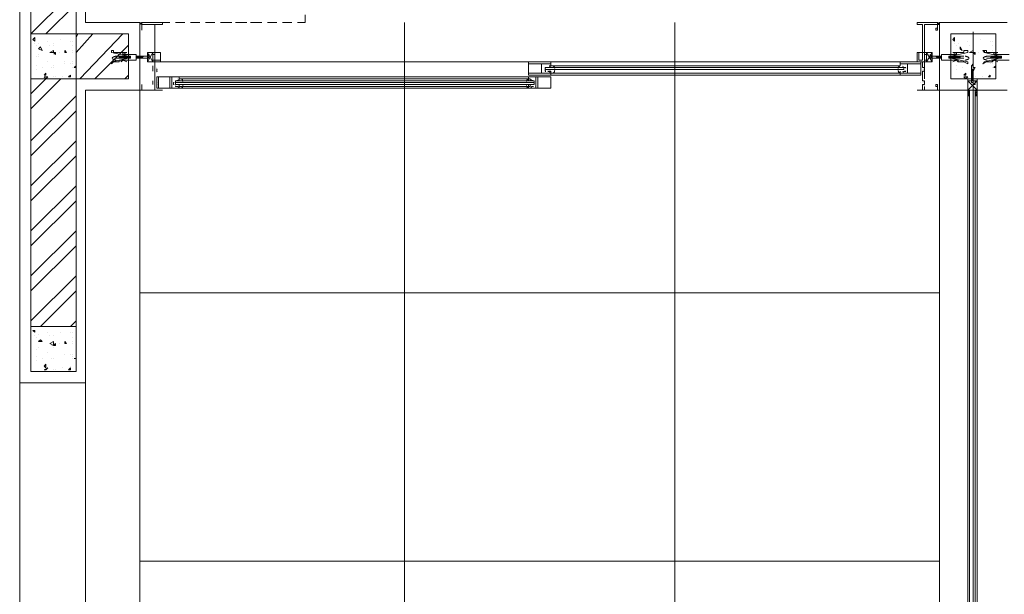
# Model space of a CAD drawing. Header units: millimetres. Extents: x 17 to 403, y 12 to 285.
# Tile 73 of 145: x 239 to 262, y 105 to 118. Entities that reach past the tile are written whole.
import ezdxf

# ---------------------------------------------------------------- set-up
doc = ezdxf.new("R2010")
doc.units = ezdxf.units.MM
doc.layers.add('LINE_000000', color=7, linetype='Continuous')

msp = doc.modelspace()

# ---------------------------------------------------------------- linework, layer by layer
at = {"layer": 'LINE_000000', "lineweight": 0}
for p, q in [((239.395, 78.317), (239.395, 203.285)), ((240.877, 117.814), (240.877, 152.908)), ((239.395, 122.64), (239.395, 105.156)), ((239.649, 117.56), (240.665, 118.576)), ((239.988, 117.56), (240.665, 118.237)), ((240.877, 117.814), (240.877, 117.983)), ((241.046, 117.814), (240.877, 117.814)), ((241.385, 117.814), (241.173, 117.814)), ((241.766, 117.814), (241.512, 117.814)), ((242.104, 117.814), (241.85, 117.814)), ((242.104, 117.771), (242.104, 117.771)), ((242.104, 117.771), (242.104, 117.771)), ((242.104, 117.771), (242.104, 117.771)), ((242.147, 117.771), (242.147, 117.771)), ((242.443, 117.814), (242.189, 117.814)), ((242.782, 117.814), (242.57, 117.814)), ((243.12, 117.814), (242.909, 117.814)), ((243.459, 117.814), (243.247, 117.814)), ((243.798, 117.814), (243.586, 117.814)), ((244.179, 117.814), (243.925, 117.814)), ((244.517, 117.814), (244.263, 117.814)), ((244.856, 117.814), (244.602, 117.814)), ((245.195, 117.814), (244.983, 117.814)), ((245.533, 117.814), (245.322, 117.814)), ((248.073, 97.028), (248.073, 117.814)), ((254.169, 97.028), (254.169, 117.814)), ((260.096, 117.771), (260.096, 117.771)), ((260.096, 117.771), (260.096, 117.771)), ((260.096, 117.771), (260.138, 117.771)), ((260.096, 117.771), (260.096, 117.771)), ((260.138, 117.814), (261.662, 117.814)), ((260.138, 117.814), (260.138, 116.29)), ((239.691, 117.433), (239.734, 117.475)), ((239.734, 117.39), (239.734, 117.475)), ((240.665, 117.475), (240.707, 117.56)), ((240.665, 117.136), (241.046, 117.56)), ((240.75, 116.544), (241.723, 117.56)), ((260.435, 117.433), (260.477, 117.475)), ((260.477, 117.39), (260.477, 117.475)), ((260.9, 117.602), (260.9, 100.076)), ((239.691, 117.433), (239.734, 117.39)), ((239.734, 117.348), (239.734, 117.348)), ((239.776, 117.306), (239.776, 117.306)), ((239.818, 117.348), (239.818, 117.348)), ((239.818, 117.221), (239.861, 117.263)), ((239.903, 117.179), (239.861, 117.263)), ((240.03, 117.39), (240.03, 117.39)), ((240.072, 117.306), (240.072, 117.306)), ((240.157, 117.348), (240.157, 117.348)), ((240.157, 117.306), (240.157, 117.306)), ((240.326, 117.433), (240.326, 117.433)), ((240.538, 117.39), (240.538, 117.39)), ((240.58, 117.39), (240.58, 117.39)), ((240.58, 117.306), (240.58, 117.306)), ((241.088, 116.544), (241.85, 117.306)), ((260.435, 117.433), (260.477, 117.39)), ((260.477, 117.348), (260.477, 117.348)), ((260.519, 117.306), (260.519, 117.306)), ((260.562, 117.348), (260.562, 117.348)), ((260.604, 117.221), (260.604, 117.263)), ((260.646, 117.179), (260.604, 117.263)), ((260.773, 117.39), (260.773, 117.39)), ((260.816, 117.306), (260.816, 117.306)), ((260.9, 117.348), (260.9, 117.348)), ((260.9, 117.306), (260.9, 117.306)), ((261.07, 117.433), (261.07, 117.433)), ((261.281, 117.39), (261.281, 117.39)), ((261.324, 117.39), (261.324, 117.39)), ((261.324, 117.306), (261.324, 117.306)), ((239.776, 117.052), (239.776, 117.052)), ((239.818, 117.221), (239.903, 117.179)), ((239.818, 117.094), (239.818, 117.094)), ((239.818, 117.052), (239.818, 117.052)), ((240.115, 117.136), (240.115, 117.136)), ((240.157, 117.136), (240.199, 117.136)), ((240.157, 117.136), (240.199, 117.094)), ((240.157, 117.094), (240.157, 117.094)), ((240.199, 117.094), (240.199, 117.136)), ((240.284, 117.136), (240.284, 117.136)), ((240.411, 117.136), (240.411, 117.179)), ((240.453, 117.136), (240.411, 117.179)), ((240.411, 117.136), (240.453, 117.136)), ((240.58, 117.179), (240.58, 117.179)), ((240.58, 117.136), (240.58, 117.136)), ((241.639, 117.052), (241.554, 117.052)), ((241.639, 117.009), (241.681, 117.052)), ((241.639, 117.009), (241.681, 117.052)), ((241.639, 117.009), (241.639, 117.052)), ((241.681, 117.052), (241.639, 117.052)), ((241.639, 117.052), (241.639, 117.052)), ((241.681, 117.052), (241.681, 117.052)), ((241.681, 117.052), (241.681, 117.052)), ((241.681, 117.009), (241.723, 117.052)), ((241.681, 117.009), (241.681, 117.052)), ((241.681, 117.052), (241.681, 117.052)), ((241.681, 117.052), (241.681, 117.052)), ((241.723, 117.052), (241.681, 117.052)), ((241.723, 117.009), (241.766, 117.052)), ((241.723, 117.009), (241.723, 117.052)), ((241.723, 117.052), (241.723, 117.052)), ((241.723, 117.052), (241.723, 117.052)), ((241.723, 117.052), (241.723, 117.052)), ((241.723, 117.052), (241.723, 117.052)), ((241.766, 117.052), (241.723, 117.052)), ((241.723, 117.009), (241.766, 117.052)), ((241.766, 117.009), (241.808, 117.052)), ((241.766, 117.052), (241.766, 117.052)), ((241.766, 117.052), (241.766, 117.052)), ((241.766, 117.052), (241.766, 117.052)), ((241.808, 117.052), (241.766, 117.052)), ((241.766, 117.052), (241.766, 117.052)), ((241.766, 117.009), (241.766, 117.052)), ((241.766, 117.052), (241.766, 117.052)), ((241.808, 117.009), (241.808, 117.052)), ((241.808, 117.009), (241.808, 117.052)), ((241.808, 117.052), (241.808, 117.052)), ((241.808, 117.052), (241.808, 117.052)), ((241.808, 117.009), (241.85, 117.052)), ((241.808, 117.052), (241.808, 117.052)), ((241.808, 117.052), (241.808, 117.052)), ((241.85, 117.052), (241.808, 117.052)), ((241.85, 117.009), (241.893, 117.052)), ((241.85, 117.009), (241.85, 117.052)), ((241.85, 117.052), (241.85, 117.052)), ((241.85, 117.052), (241.85, 117.052)), ((241.85, 117.052), (241.85, 117.052)), ((241.893, 117.052), (241.85, 117.052)), ((241.85, 117.052), (241.85, 117.052)), ((241.893, 117.052), (241.893, 117.052)), ((242.02, 117.009), (242.062, 117.052)), ((242.02, 117.052), (242.02, 117.052)), ((242.02, 117.052), (242.02, 117.052)), ((242.062, 117.052), (242.02, 117.052)), ((242.062, 117.009), (242.104, 117.052)), ((242.062, 117.009), (242.062, 117.052)), ((242.062, 117.052), (242.062, 117.052)), ((242.062, 117.052), (242.062, 117.052)), ((242.062, 117.052), (242.062, 117.052)), ((242.062, 117.009), (242.104, 117.052)), ((242.062, 117.052), (242.062, 117.052)), ((242.104, 117.052), (242.062, 117.052)), ((242.104, 117.009), (242.147, 117.052)), ((242.104, 117.009), (242.104, 117.052)), ((242.104, 117.052), (242.104, 117.052)), ((242.104, 117.052), (242.104, 117.052)), ((242.104, 117.052), (242.104, 117.052)), ((242.104, 117.052), (242.104, 117.052)), ((242.147, 117.052), (242.104, 117.052)), ((242.147, 117.009), (242.147, 117.052)), ((242.147, 117.052), (242.147, 117.052)), ((242.147, 117.052), (242.147, 117.052)), ((242.147, 117.052), (242.147, 117.052)), ((242.147, 117.052), (242.147, 117.052)), ((242.147, 117.009), (242.189, 117.052)), ((242.189, 117.052), (242.147, 117.052)), ((242.401, 116.925), (242.274, 117.136)), ((242.274, 116.925), (242.401, 117.136)), ((259.842, 116.925), (259.969, 117.136)), ((259.969, 116.925), (259.842, 117.136)), ((260.096, 117.009), (260.054, 117.052)), ((260.054, 117.052), (260.096, 117.052)), ((260.096, 117.009), (260.096, 117.052)), ((260.138, 117.009), (260.096, 117.052)), ((260.138, 117.009), (260.096, 117.052)), ((260.096, 117.052), (260.138, 117.052)), ((260.096, 117.052), (260.096, 117.052)), ((260.096, 117.052), (260.096, 117.052)), ((260.096, 117.052), (260.096, 117.052)), ((260.096, 117.052), (260.096, 117.052)), ((260.096, 117.052), (260.096, 117.052)), ((260.181, 117.009), (260.138, 117.052)), ((260.138, 117.009), (260.138, 117.052)), ((260.138, 117.052), (260.181, 117.052)), ((260.138, 117.052), (260.138, 117.052)), ((260.138, 117.052), (260.138, 117.052)), ((260.138, 117.052), (260.138, 117.052)), ((260.138, 117.052), (260.138, 117.052)), ((260.181, 117.009), (260.181, 117.052)), ((260.181, 117.052), (260.181, 117.052)), ((260.181, 117.009), (260.181, 117.052)), ((260.181, 117.052), (260.181, 117.052)), ((260.181, 117.052), (260.181, 117.052)), ((260.181, 117.052), (260.181, 117.052)), ((260.181, 117.052), (260.181, 117.052)), ((260.181, 117.052), (260.181, 117.052)), ((260.392, 117.009), (260.35, 117.052)), ((260.35, 117.052), (260.35, 117.052)), ((260.35, 117.052), (260.392, 117.052)), ((260.35, 117.052), (260.35, 117.052)), ((260.435, 117.009), (260.392, 117.052)), ((260.392, 117.009), (260.392, 117.052)), ((260.392, 117.009), (260.392, 117.052)), ((260.392, 117.052), (260.435, 117.052)), ((260.392, 117.052), (260.392, 117.052)), ((260.392, 117.052), (260.392, 117.052)), ((260.392, 117.052), (260.392, 117.052)), ((260.392, 117.052), (260.392, 117.052)), ((260.435, 117.009), (260.435, 117.052)), ((260.435, 117.052), (260.435, 117.052)), ((260.477, 117.009), (260.435, 117.052)), ((260.435, 117.052), (260.477, 117.052)), ((260.435, 117.052), (260.435, 117.052)), ((260.435, 117.052), (260.435, 117.052)), ((260.435, 117.052), (260.435, 117.052)), ((260.435, 117.052), (260.435, 117.052)), ((260.477, 117.009), (260.435, 117.052)), ((260.477, 117.052), (260.477, 117.052)), ((260.519, 117.009), (260.477, 117.052)), ((260.477, 117.052), (260.519, 117.052)), ((260.477, 117.052), (260.477, 117.052)), ((260.477, 117.052), (260.477, 117.052)), ((260.477, 117.009), (260.477, 117.052)), ((260.477, 117.052), (260.477, 117.052)), ((260.519, 117.009), (260.519, 117.052)), ((260.562, 117.009), (260.519, 117.052)), ((260.562, 117.009), (260.519, 117.052)), ((260.519, 117.052), (260.562, 117.052)), ((260.519, 117.052), (260.519, 117.052)), ((260.519, 117.052), (260.519, 117.052)), ((260.519, 117.052), (260.519, 117.052)), ((260.519, 117.052), (260.519, 117.052)), ((260.562, 117.094), (260.562, 117.094)), ((260.562, 117.052), (260.562, 117.052)), ((260.562, 117.009), (260.562, 117.052)), ((260.562, 117.052), (260.562, 117.052)), ((260.604, 117.009), (260.562, 117.052)), ((260.562, 117.052), (260.562, 117.052)), ((260.562, 117.052), (260.604, 117.052)), ((260.562, 117.052), (260.562, 117.052)), ((260.562, 117.052), (260.562, 117.052)), ((260.604, 117.221), (260.646, 117.179)), ((260.604, 117.009), (260.604, 117.052)), ((260.604, 117.052), (260.689, 117.052)), ((260.858, 117.136), (260.858, 117.136)), ((260.9, 117.136), (260.943, 117.136)), ((260.9, 117.136), (260.943, 117.094)), ((260.9, 117.094), (260.9, 117.094)), ((260.943, 117.094), (260.943, 117.136)), ((261.027, 117.136), (261.027, 117.136)), ((261.154, 117.136), (261.154, 117.179)), ((261.154, 117.136), (261.197, 117.136)), ((261.197, 117.136), (261.197, 117.179)), ((261.324, 117.052), (261.197, 117.052)), ((261.281, 117.009), (261.324, 117.052)), ((261.281, 117.009), (261.324, 117.052)), ((261.324, 117.179), (261.324, 117.179)), ((261.324, 117.136), (261.324, 117.136)), ((261.324, 117.009), (261.324, 117.052)), ((261.324, 117.052), (261.324, 117.052)), ((261.324, 117.052), (261.324, 117.052)), ((261.324, 117.052), (261.324, 117.052)), ((261.324, 117.052), (261.324, 117.052)), ((261.324, 117.009), (261.366, 117.052)), ((261.366, 117.052), (261.324, 117.052)), ((261.366, 117.009), (261.408, 117.052)), ((261.366, 117.009), (261.408, 117.052)), ((261.366, 117.009), (261.366, 117.052)), ((261.366, 117.052), (261.366, 117.052)), ((261.366, 117.052), (261.366, 117.052)), ((261.366, 117.052), (261.366, 117.052)), ((261.366, 117.052), (261.366, 117.052)), ((261.408, 117.052), (261.366, 117.052)), ((261.408, 117.052), (261.408, 117.052)), ((261.451, 117.052), (261.408, 117.052)), ((261.408, 117.052), (261.408, 117.052)), ((261.408, 117.052), (261.408, 117.052)), ((261.408, 117.052), (261.408, 117.052)), ((261.408, 117.009), (261.451, 117.052)), ((261.408, 117.009), (261.408, 117.052)), ((261.408, 117.052), (261.408, 117.052)), ((261.451, 117.009), (261.493, 117.052)), ((261.451, 117.009), (261.451, 117.052)), ((261.451, 117.052), (261.451, 117.052)), ((261.451, 117.009), (261.451, 117.052)), ((261.451, 117.052), (261.451, 117.052)), ((261.451, 117.052), (261.451, 117.052)), ((261.451, 117.052), (261.451, 117.052)), ((261.493, 117.052), (261.451, 117.052)), ((261.493, 117.009), (261.535, 117.052)), ((261.493, 117.009), (261.535, 117.052)), ((261.493, 117.009), (261.493, 117.052)), ((261.493, 117.052), (261.493, 117.052)), ((261.493, 117.052), (261.493, 117.052)), ((261.493, 117.052), (261.493, 117.052)), ((261.493, 117.052), (261.493, 117.052)), ((261.535, 117.052), (261.493, 117.052)), ((261.535, 117.052), (261.535, 117.052)), ((261.535, 117.052), (261.535, 117.052)), ((261.535, 117.052), (261.535, 117.052)), ((239.776, 116.84), (239.776, 116.84)), ((239.903, 116.798), (239.903, 116.798)), ((240.03, 116.925), (240.03, 116.925)), ((240.115, 116.798), (240.115, 116.798)), ((240.157, 116.84), (240.157, 116.84)), ((240.157, 116.798), (240.157, 116.798)), ((240.411, 116.925), (240.411, 116.925)), ((240.411, 116.882), (240.411, 116.882)), ((240.538, 116.882), (240.538, 116.882)), ((240.58, 116.925), (240.58, 116.925)), ((240.58, 116.882), (240.58, 116.882)), ((240.58, 116.798), (240.58, 116.798)), ((240.623, 116.798), (240.665, 116.84)), ((240.623, 116.798), (240.665, 116.798)), ((241.639, 117.009), (241.554, 117.009)), ((241.639, 117.009), (241.639, 117.009)), ((241.639, 117.009), (241.639, 117.009)), ((241.639, 117.009), (241.639, 117.009)), ((241.639, 117.009), (241.639, 117.009)), ((241.639, 117.009), (241.681, 117.009)), ((241.681, 117.009), (241.681, 117.009)), ((241.681, 117.009), (241.681, 117.009)), ((241.681, 117.009), (241.681, 117.009)), ((241.681, 117.009), (241.723, 117.009)), ((241.723, 117.009), (241.723, 117.009)), ((241.723, 117.009), (241.723, 117.009)), ((241.723, 117.009), (241.723, 117.009)), ((241.723, 117.009), (241.723, 117.009)), ((241.723, 117.009), (241.723, 117.009)), ((241.723, 117.009), (241.766, 117.009)), ((241.766, 117.009), (241.766, 117.009)), ((241.766, 117.009), (241.808, 117.009)), ((241.766, 117.009), (241.766, 117.009)), ((241.766, 117.009), (241.766, 117.009)), ((241.766, 117.009), (241.766, 117.009)), ((241.808, 117.009), (241.808, 117.009)), ((241.808, 117.009), (241.808, 117.009)), ((241.808, 117.009), (241.808, 117.009)), ((241.808, 117.009), (241.808, 117.009)), ((241.808, 117.009), (241.85, 117.009)), ((241.85, 117.009), (241.893, 117.009)), ((241.85, 117.009), (241.85, 117.009)), ((241.85, 117.009), (241.85, 117.009)), ((241.85, 117.009), (241.85, 117.009)), ((241.85, 117.009), (241.85, 117.009)), ((241.85, 117.009), (241.85, 117.009)), ((241.85, 117.009), (241.893, 117.009)), ((242.02, 117.009), (242.062, 117.009)), ((242.062, 117.009), (242.062, 117.009)), ((242.062, 117.009), (242.062, 117.009)), ((242.062, 117.009), (242.062, 117.009)), ((242.062, 117.009), (242.062, 117.009)), ((242.062, 117.009), (242.062, 117.009)), ((242.062, 117.009), (242.104, 117.009)), ((242.104, 117.009), (242.104, 117.009)), ((242.104, 117.009), (242.104, 117.009)), ((242.104, 117.009), (242.104, 117.009)), ((242.104, 117.009), (242.147, 117.009)), ((242.104, 117.009), (242.104, 117.009)), ((242.147, 117.009), (242.147, 117.009)), ((242.147, 117.009), (242.147, 117.009)), ((242.401, 116.713), (242.401, 116.84)), ((242.443, 116.967), (242.443, 116.967)), ((242.443, 116.84), (242.443, 116.925)), ((242.485, 116.798), (242.485, 116.798)), ((242.485, 116.798), (242.485, 116.798)), ((242.57, 116.925), (259.63, 116.925)), ((259.334, 116.798), (251.248, 116.798)), ((259.334, 116.798), (251.248, 116.798)), ((251.291, 116.798), (251.291, 116.798)), ((251.291, 116.798), (251.291, 116.798)), ((251.291, 116.798), (251.291, 116.798)), ((251.333, 116.84), (251.333, 116.84)), ((251.333, 116.84), (251.333, 116.84)), ((251.375, 116.925), (259.249, 116.925)), ((251.375, 116.84), (259.249, 116.84)), ((251.375, 116.84), (251.375, 116.84)), ((251.375, 116.798), (251.375, 116.798)), ((251.375, 116.798), (251.375, 116.798)), ((259.207, 116.84), (259.207, 116.84)), ((259.207, 116.798), (259.207, 116.798)), ((259.207, 116.798), (259.207, 116.798)), ((259.249, 116.84), (259.249, 116.84)), ((259.292, 116.84), (259.292, 116.84)), ((259.292, 116.798), (259.292, 116.798)), ((259.292, 116.798), (259.292, 116.798)), ((259.334, 116.798), (259.334, 116.798)), ((259.757, 116.798), (259.757, 116.798)), ((259.757, 116.798), (259.757, 116.798)), ((259.8, 116.967), (259.8, 116.967)), ((260.096, 117.009), (260.096, 117.009)), ((260.138, 117.009), (260.096, 117.009)), ((260.096, 117.009), (260.096, 117.009)), ((260.096, 117.009), (260.096, 117.009)), ((260.181, 117.009), (260.138, 117.009)), ((260.138, 117.009), (260.138, 117.009)), ((260.138, 117.009), (260.138, 117.009)), ((260.138, 117.009), (260.138, 117.009)), ((260.138, 117.009), (260.138, 117.009)), ((260.138, 117.009), (260.138, 117.009)), ((260.181, 117.009), (260.181, 117.009)), ((260.181, 117.009), (260.181, 117.009)), ((260.181, 117.009), (260.181, 117.009)), ((260.181, 117.009), (260.181, 117.009)), ((260.35, 117.009), (260.35, 117.009)), ((260.392, 117.009), (260.35, 117.009)), ((260.35, 117.009), (260.35, 117.009)), ((260.35, 117.009), (260.35, 117.009)), ((260.435, 117.009), (260.392, 117.009)), ((260.392, 117.009), (260.392, 117.009)), ((260.392, 117.009), (260.392, 117.009)), ((260.392, 117.009), (260.392, 117.009)), ((260.392, 117.009), (260.392, 117.009)), ((260.435, 117.009), (260.435, 117.009)), ((260.435, 117.009), (260.435, 117.009)), ((260.477, 117.009), (260.435, 117.009)), ((260.435, 117.009), (260.435, 117.009)), ((260.435, 117.009), (260.435, 117.009)), ((260.477, 117.009), (260.477, 117.009)), ((260.519, 117.009), (260.477, 117.009)), ((260.477, 117.009), (260.477, 117.009)), ((260.477, 117.009), (260.477, 117.009)), ((260.477, 117.009), (260.477, 117.009)), ((260.519, 117.009), (260.519, 117.009)), ((260.562, 117.009), (260.519, 117.009)), ((260.519, 117.009), (260.519, 117.009)), ((260.519, 117.009), (260.519, 117.009)), ((260.519, 117.009), (260.519, 117.009)), ((260.519, 117.009), (260.519, 117.009)), ((260.519, 116.84), (260.519, 116.84)), ((260.562, 117.009), (260.562, 117.009)), ((260.604, 117.009), (260.562, 117.009)), ((260.562, 117.009), (260.562, 117.009)), ((260.562, 117.009), (260.562, 117.009)), ((260.562, 117.009), (260.562, 117.009)), ((260.562, 117.009), (260.562, 117.009)), ((260.604, 117.009), (260.604, 117.009)), ((260.604, 117.009), (260.604, 117.009)), ((260.604, 117.009), (260.689, 117.009)), ((260.646, 116.798), (260.646, 116.798)), ((260.773, 116.925), (260.773, 116.925)), ((260.858, 116.84), (260.9, 116.882)), ((260.858, 116.84), (260.9, 116.84)), ((260.858, 116.84), (260.858, 116.798)), ((260.858, 116.798), (260.858, 116.798)), ((260.9, 116.84), (260.9, 116.882)), ((260.9, 116.84), (260.9, 116.798)), ((260.9, 116.84), (260.9, 116.84)), ((260.9, 116.798), (260.9, 116.798)), ((261.154, 116.882), (261.154, 116.882)), ((261.154, 116.882), (261.154, 116.882)), ((261.281, 117.009), (261.197, 117.009)), ((261.281, 117.009), (261.281, 117.009)), ((261.281, 117.009), (261.281, 117.009)), ((261.281, 117.009), (261.324, 117.009)), ((261.281, 116.882), (261.281, 116.882)), ((261.324, 117.009), (261.324, 117.009)), ((261.324, 117.009), (261.324, 117.009)), ((261.324, 117.009), (261.324, 117.009)), ((261.324, 117.009), (261.366, 117.009)), ((261.324, 116.925), (261.324, 116.925)), ((261.324, 116.882), (261.324, 116.882)), ((261.324, 116.798), (261.324, 116.798)), ((261.366, 117.009), (261.366, 117.009)), ((261.366, 117.009), (261.366, 117.009)), ((261.366, 117.009), (261.366, 117.009)), ((261.366, 117.009), (261.366, 117.009)), ((261.366, 117.009), (261.366, 117.009)), ((261.366, 117.009), (261.408, 117.009)), ((261.366, 116.798), (261.408, 116.84)), ((261.366, 116.798), (261.408, 116.798)), ((261.408, 117.009), (261.451, 117.009)), ((261.408, 117.009), (261.408, 117.009)), ((261.408, 117.009), (261.408, 117.009)), ((261.408, 117.009), (261.408, 117.009)), ((261.408, 117.009), (261.408, 117.009)), ((261.451, 117.009), (261.493, 117.009)), ((261.451, 117.009), (261.451, 117.009)), ((261.451, 117.009), (261.451, 117.009)), ((261.451, 117.009), (261.451, 117.009)), ((261.451, 117.009), (261.451, 117.009)), ((261.493, 117.009), (261.493, 117.009)), ((261.493, 117.009), (261.493, 117.009)), ((261.493, 117.009), (261.493, 117.009)), ((261.493, 117.009), (261.493, 117.009)), ((261.493, 117.009), (261.493, 117.009)), ((261.493, 117.009), (261.535, 117.009)), ((261.535, 117.009), (261.535, 117.009)), ((261.535, 117.009), (261.535, 117.009)), ((261.535, 117.009), (261.535, 117.009)), ((239.649, 116.713), (239.649, 116.713)), ((239.776, 116.755), (239.776, 116.755)), ((239.945, 116.628), (239.988, 116.671)), ((239.945, 116.628), (239.988, 116.628)), ((239.945, 116.586), (240.03, 116.586)), ((239.945, 116.586), (239.988, 116.544)), ((239.988, 116.628), (239.988, 116.671)), ((239.988, 116.544), (240.03, 116.586)), ((240.157, 116.586), (240.157, 116.586)), ((240.199, 116.586), (240.199, 116.586)), ((240.369, 116.586), (240.369, 116.586)), ((240.496, 116.586), (240.538, 116.628)), ((240.496, 116.586), (240.538, 116.586)), ((240.538, 116.586), (240.538, 116.628)), ((240.538, 116.628), (240.538, 116.628)), ((241.766, 116.544), (241.85, 116.628)), ((242.443, 116.544), (242.443, 116.713)), ((242.485, 116.755), (242.485, 116.755)), ((242.485, 116.755), (242.485, 116.755)), ((242.485, 116.713), (242.485, 116.713)), ((250.867, 116.586), (242.993, 116.586)), ((259.334, 116.755), (251.248, 116.755)), ((259.334, 116.755), (251.248, 116.755)), ((259.334, 116.755), (251.248, 116.755)), ((251.291, 116.755), (251.291, 116.755)), ((251.291, 116.755), (251.291, 116.755)), ((251.291, 116.713), (251.291, 116.713)), ((251.333, 116.713), (251.333, 116.713)), ((251.333, 116.713), (251.333, 116.713)), ((251.375, 116.755), (251.375, 116.755)), ((251.375, 116.713), (251.375, 116.713)), ((251.375, 116.713), (251.375, 116.713)), ((251.375, 116.671), (259.249, 116.671)), ((251.375, 116.628), (259.249, 116.628)), ((259.207, 116.755), (259.207, 116.755)), ((259.207, 116.713), (259.207, 116.713)), ((259.207, 116.713), (259.207, 116.713)), ((259.249, 116.713), (259.249, 116.713)), ((259.292, 116.755), (259.292, 116.755)), ((259.292, 116.713), (259.292, 116.713)), ((259.292, 116.713), (259.292, 116.713)), ((259.334, 116.755), (259.334, 116.755)), ((259.715, 116.755), (259.715, 116.755)), ((259.757, 116.755), (259.757, 116.755)), ((259.757, 116.713), (259.757, 116.713)), ((260.392, 116.713), (260.392, 116.713)), ((260.519, 116.755), (260.519, 116.755)), ((260.689, 116.628), (260.731, 116.671)), ((260.689, 116.628), (260.731, 116.628)), ((260.689, 116.586), (260.773, 116.586)), ((260.689, 116.586), (260.731, 116.544)), ((260.731, 116.628), (260.731, 116.671)), ((260.731, 116.544), (260.773, 116.586)), ((260.858, 116.713), (260.858, 116.713)), ((260.858, 116.713), (260.858, 116.501)), ((260.858, 116.713), (260.858, 116.501)), ((260.858, 116.713), (260.858, 116.713)), ((260.9, 116.713), (260.9, 116.501)), ((260.9, 116.713), (260.9, 116.501)), ((260.9, 116.586), (260.9, 116.586)), ((260.943, 116.586), (260.943, 116.586)), ((261.112, 116.586), (261.112, 116.586)), ((261.239, 116.586), (261.281, 116.628)), ((261.239, 116.586), (261.281, 116.586)), ((261.281, 116.586), (261.281, 116.628)), ((261.281, 116.628), (261.281, 116.628)), ((239.649, 116.205), (239.988, 116.544)), ((239.649, 115.866), (240.326, 116.544)), ((242.401, 116.417), (242.401, 116.501)), ((242.443, 116.501), (242.443, 116.501)), ((242.443, 116.417), (242.443, 116.417)), ((242.485, 116.501), (242.485, 116.501)), ((242.485, 116.459), (242.485, 116.459)), ((242.485, 116.459), (242.485, 116.459)), ((242.485, 116.417), (242.485, 116.417)), ((242.485, 116.417), (242.485, 116.417)), ((242.909, 116.501), (242.909, 116.501)), ((242.909, 116.459), (250.994, 116.459)), ((242.909, 116.459), (250.994, 116.459)), ((242.909, 116.459), (250.994, 116.459)), ((242.909, 116.459), (250.994, 116.459)), ((242.909, 116.417), (242.909, 116.417)), ((242.909, 116.417), (250.994, 116.417)), ((242.951, 116.544), (242.951, 116.544)), ((242.951, 116.501), (242.951, 116.501)), ((242.951, 116.501), (242.951, 116.501)), ((242.951, 116.459), (242.951, 116.459)), ((242.951, 116.459), (242.951, 116.459)), ((242.951, 116.417), (242.951, 116.417)), ((242.951, 116.417), (242.951, 116.417)), ((242.951, 116.374), (242.951, 116.374)), ((242.993, 116.544), (242.993, 116.544)), ((250.867, 116.544), (242.993, 116.544)), ((242.993, 116.501), (242.993, 116.501)), ((242.993, 116.459), (242.993, 116.459)), ((242.993, 116.459), (242.993, 116.459)), ((242.993, 116.417), (242.993, 116.417)), ((242.993, 116.374), (242.993, 116.374)), ((250.867, 116.374), (242.993, 116.374)), ((243.036, 116.501), (243.036, 116.501)), ((243.036, 116.417), (243.036, 116.417)), ((250.825, 116.501), (250.825, 116.501)), ((250.825, 116.417), (250.825, 116.417)), ((250.867, 116.501), (250.867, 116.501)), ((250.867, 116.459), (250.867, 116.459)), ((250.867, 116.459), (250.867, 116.459)), ((250.867, 116.417), (250.867, 116.417)), ((250.91, 116.544), (250.91, 116.544)), ((250.91, 116.501), (250.91, 116.501)), ((250.91, 116.501), (250.91, 116.501)), ((250.91, 116.459), (250.91, 116.459)), ((250.91, 116.459), (250.91, 116.459)), ((250.91, 116.417), (250.91, 116.417)), ((250.91, 116.417), (250.91, 116.417)), ((250.91, 116.374), (250.91, 116.374)), ((250.952, 116.501), (250.952, 116.501)), ((250.952, 116.417), (250.952, 116.417)), ((259.715, 116.459), (259.715, 116.459)), ((259.757, 116.501), (259.757, 116.501)), ((259.757, 116.459), (259.757, 116.459)), ((259.757, 116.417), (259.757, 116.417)), ((259.757, 116.417), (259.757, 116.417)), ((259.8, 116.417), (259.8, 116.501)), ((260.773, 116.29), (260.985, 116.501)), ((260.773, 116.501), (260.985, 116.29)), ((260.816, 116.501), (260.943, 116.501)), ((260.816, 116.501), (260.816, 116.501)), ((260.816, 116.501), (260.943, 116.501)), ((260.858, 116.501), (260.858, 116.459)), ((260.858, 116.501), (260.858, 116.501)), ((260.858, 116.501), (260.858, 116.459)), ((260.858, 116.501), (260.9, 116.501)), ((260.858, 116.459), (260.858, 116.459)), ((260.858, 116.459), (260.9, 116.459)), ((260.858, 116.459), (260.858, 116.459)), ((260.9, 116.459), (260.858, 116.459)), ((260.9, 116.501), (260.9, 116.459)), ((260.9, 116.501), (260.9, 116.501)), ((260.9, 116.501), (260.9, 116.501)), ((260.9, 116.459), (260.9, 116.459)), ((260.9, 116.459), (260.9, 116.459)), ((260.9, 116.459), (260.9, 116.459)), ((260.943, 116.501), (260.943, 116.501)), ((260.943, 116.501), (260.943, 116.459)), ((239.649, 115.147), (240.665, 116.163)), ((240.877, 109.686), (240.877, 116.29)), ((242.104, 116.332), (242.104, 116.332)), ((242.104, 116.332), (242.104, 116.332)), ((242.104, 116.332), (242.104, 116.332)), ((242.104, 116.332), (242.104, 116.332)), ((242.104, 116.29), (242.104, 116.29)), ((242.104, 116.29), (242.147, 116.29)), ((242.104, 116.29), (242.104, 116.29)), ((242.104, 116.29), (242.147, 116.29)), ((242.104, 116.29), (242.104, 94.022)), ((242.147, 116.29), (242.147, 116.29)), ((242.147, 116.29), (242.147, 116.29)), ((250.867, 116.332), (242.993, 116.332)), ((260.096, 116.332), (260.096, 116.332)), ((260.096, 116.332), (260.096, 116.332)), ((260.096, 116.332), (260.096, 116.332)), ((260.096, 116.332), (260.096, 116.332)), ((260.096, 116.29), (260.096, 116.29)), ((260.138, 116.29), (260.096, 116.29)), ((260.138, 116.29), (260.096, 116.29)), ((260.138, 116.29), (260.096, 116.29)), ((260.096, 116.29), (260.096, 116.29)), ((260.138, 116.29), (260.096, 116.29)), ((260.138, 116.29), (260.096, 116.29)), ((260.138, 116.29), (260.096, 116.29)), ((260.773, 116.29), (260.138, 116.29)), ((260.138, 116.29), (260.138, 97.028)), ((260.138, 116.29), (260.138, 116.29)), ((260.138, 116.29), (260.138, 116.29)), ((260.773, 116.247), (260.816, 116.29)), ((260.985, 116.29), (260.773, 116.29)), ((260.773, 116.205), (260.816, 116.247)), ((260.816, 116.205), (260.773, 116.247)), ((260.816, 116.163), (260.773, 116.205)), ((260.773, 116.163), (260.816, 116.163)), ((260.816, 116.247), (260.816, 116.29)), ((260.943, 116.247), (260.943, 116.29)), ((260.985, 116.247), (260.943, 116.29)), ((260.943, 116.205), (260.985, 116.247)), ((260.985, 116.205), (260.943, 116.247)), ((260.943, 116.163), (260.985, 116.205)), ((260.985, 116.163), (260.943, 116.205)), ((260.985, 116.163), (260.943, 116.163)), ((261.662, 116.29), (260.985, 116.29)), ((239.649, 114.808), (240.665, 115.824)), ((239.649, 114.131), (240.665, 115.147)), ((239.649, 113.792), (240.665, 114.808)), ((239.649, 113.115), (240.665, 114.131)), ((239.649, 112.776), (240.665, 113.792)), ((239.649, 112.099), (240.665, 113.115)), ((239.649, 111.76), (240.665, 112.776)), ((239.649, 111.083), (240.665, 112.099)), ((239.861, 110.956), (240.665, 111.76)), ((242.104, 111.718), (260.138, 111.718)), ((240.538, 110.956), (240.665, 111.083)), ((239.691, 110.871), (239.734, 110.871)), ((239.691, 110.871), (239.734, 110.829)), ((239.734, 110.829), (239.734, 110.871)), ((240.03, 110.829), (240.03, 110.829)), ((240.326, 110.829), (240.326, 110.829)), ((240.538, 110.829), (240.538, 110.829)), ((240.58, 110.829), (240.58, 110.829)), ((239.734, 110.744), (239.734, 110.744)), ((239.776, 110.702), (239.776, 110.702)), ((239.818, 110.786), (239.818, 110.786)), ((239.818, 110.617), (239.861, 110.659)), ((239.818, 110.617), (239.903, 110.617)), ((239.903, 110.617), (239.861, 110.659)), ((240.072, 110.744), (240.072, 110.744)), ((240.157, 110.744), (240.157, 110.744)), ((240.157, 110.744), (240.157, 110.744)), ((240.411, 110.575), (240.411, 110.617)), ((240.453, 110.575), (240.411, 110.617)), ((240.58, 110.702), (240.58, 110.702)), ((240.58, 110.617), (240.58, 110.617)), ((239.776, 110.448), (239.776, 110.448)), ((239.818, 110.49), (239.818, 110.49)), ((239.818, 110.49), (239.818, 110.49)), ((240.03, 110.363), (240.03, 110.363)), ((240.115, 110.532), (240.115, 110.532)), ((240.157, 110.532), (240.199, 110.575)), ((240.157, 110.532), (240.199, 110.532)), ((240.157, 110.49), (240.157, 110.49)), ((240.199, 110.532), (240.199, 110.575)), ((240.284, 110.575), (240.284, 110.575)), ((240.411, 110.575), (240.453, 110.575)), ((240.58, 110.575), (240.58, 110.575)), ((239.649, 110.151), (239.649, 110.151)), ((239.776, 110.278), (239.776, 110.278)), ((239.776, 110.194), (239.776, 110.194)), ((239.903, 110.236), (239.903, 110.236)), ((240.115, 110.236), (240.115, 110.236)), ((240.157, 110.236), (240.157, 110.236)), ((240.157, 110.236), (240.157, 110.236)), ((240.411, 110.321), (240.411, 110.321)), ((240.411, 110.321), (240.411, 110.321)), ((240.538, 110.321), (240.538, 110.321)), ((240.58, 110.321), (240.58, 110.321)), ((240.58, 110.278), (240.58, 110.278)), ((240.58, 110.236), (240.58, 110.236)), ((240.623, 110.236), (240.665, 110.236)), ((240.623, 110.236), (240.665, 110.236)), ((239.945, 110.067), (239.988, 110.109)), ((239.945, 110.067), (239.988, 110.024)), ((239.945, 109.982), (240.03, 110.024)), ((239.945, 109.982), (239.988, 109.982)), ((239.988, 110.024), (239.988, 110.109)), ((239.988, 109.982), (240.03, 110.024)), ((240.157, 109.982), (240.157, 109.982)), ((240.199, 109.982), (240.199, 109.982)), ((240.369, 110.024), (240.369, 110.024)), ((240.496, 109.982), (240.538, 110.024)), ((240.496, 109.982), (240.538, 109.982)), ((240.538, 110.067), (240.538, 110.067)), ((240.538, 109.982), (240.538, 110.024)), ((239.395, 109.686), (240.877, 109.686)), ((240.877, 94.022), (240.877, 109.686)), ((242.104, 105.664), (260.138, 105.664))]:
    msp.add_line(p, q, dxfattribs=at)
for points in [[(239.649, 117.56), (240.665, 117.56), (240.665, 152.993), (239.649, 152.993), (239.649, 117.56)], [(260.138, 117.771), (260.096, 117.814), (260.138, 117.771)], [(240.665, 117.56), (239.649, 117.56), (239.649, 116.544), (240.665, 116.544), (240.665, 117.56)], [(240.665, 117.56), (240.665, 116.544), (241.85, 116.544), (241.85, 117.56), (240.665, 117.56)], [(261.408, 117.56), (260.392, 117.56), (260.392, 116.544), (261.408, 116.544), (261.408, 117.56)], [(240.072, 117.136), (240.157, 117.179), (240.157, 117.136), (240.072, 117.136)], [(241.893, 117.009), (241.85, 117.009), (241.469, 116.925), (241.469, 116.882), (241.512, 116.925), (241.554, 116.925), (241.596, 116.925), (241.639, 116.925), (241.639, 116.967), (241.681, 116.967), (241.681, 116.925), (241.723, 116.967), (241.766, 116.967), (241.808, 116.967), (241.85, 116.967), (242.02, 116.967), (242.02, 117.094), (241.85, 117.094), (241.808, 117.094), (241.766, 117.094), (241.723, 117.094), (241.723, 117.136), (241.681, 117.136), (241.639, 117.136), (241.596, 117.136), (241.554, 117.136), (241.512, 117.136), (241.512, 117.179), (241.469, 117.179), (241.469, 117.136), (241.85, 117.052), (241.893, 117.052), (241.893, 117.009)], [(242.274, 116.925), (242.401, 116.925), (242.401, 117.136), (242.274, 117.136), (242.274, 116.925)], [(242.443, 116.967), (242.401, 116.967), (242.443, 116.967), (242.443, 117.094), (242.401, 117.094), (242.443, 117.094), (242.443, 117.136), (242.57, 117.136), (242.57, 116.925), (242.443, 116.925), (242.443, 116.967)], [(242.443, 117.136), (242.443, 116.967), (242.57, 116.967), (242.57, 117.136), (242.443, 117.136)], [(259.8, 116.967), (259.842, 116.967), (259.8, 116.967), (259.8, 117.094), (259.842, 117.094), (259.8, 117.094), (259.8, 117.136), (259.757, 117.136), (259.63, 117.136), (259.63, 116.925), (259.757, 116.925), (259.8, 116.925), (259.8, 116.967)], [(259.757, 117.136), (259.757, 116.967), (259.673, 116.967), (259.673, 117.136), (259.757, 117.136)], [(259.969, 116.925), (259.842, 116.925), (259.842, 117.136), (259.969, 117.136), (259.969, 116.925)], [(260.35, 117.009), (260.392, 117.009), (260.773, 116.925), (260.773, 116.882), (260.689, 116.925), (260.646, 116.925), (260.604, 116.925), (260.562, 116.925), (260.562, 116.967), (260.562, 116.925), (260.519, 116.967), (260.477, 116.967), (260.435, 116.967), (260.392, 116.967), (260.181, 116.967), (260.181, 117.094), (260.392, 117.094), (260.435, 117.094), (260.477, 117.094), (260.519, 117.094), (260.519, 117.136), (260.562, 117.136), (260.604, 117.136), (260.646, 117.136), (260.689, 117.136), (260.689, 117.179), (260.773, 117.179), (260.773, 117.136), (260.392, 117.052), (260.35, 117.052), (260.35, 117.009)], [(260.816, 117.136), (260.9, 117.179), (260.9, 117.136), (260.816, 117.136)], [(241.723, 116.967), (241.808, 116.925), (241.723, 116.967)], [(251.164, 116.671), (251.164, 116.882), (251.375, 116.882), (251.375, 116.84), (251.333, 116.84), (251.375, 116.84), (251.375, 116.925), (250.867, 116.925), (250.867, 116.628), (251.375, 116.628), (251.375, 116.713), (251.333, 116.713), (251.375, 116.713), (251.375, 116.671), (251.164, 116.671)], [(251.164, 116.882), (251.164, 116.671), (250.867, 116.671), (250.867, 116.882), (251.164, 116.882)], [(251.248, 116.755), (251.248, 116.798), (259.334, 116.798), (259.334, 116.755), (251.248, 116.755)], [(259.419, 116.671), (259.419, 116.882), (259.249, 116.882), (259.249, 116.84), (259.249, 116.925), (259.715, 116.925), (259.715, 116.628), (259.249, 116.628), (259.249, 116.713), (259.249, 116.671), (259.419, 116.671)], [(259.419, 116.882), (259.419, 116.671), (259.715, 116.671), (259.715, 116.882), (259.419, 116.882)], [(260.519, 116.967), (260.435, 116.925), (260.519, 116.967)], [(260.858, 116.713), (260.9, 116.755), (260.9, 116.713), (260.943, 116.798), (260.9, 116.798), (260.9, 116.755), (260.858, 116.755), (260.858, 116.798), (260.858, 116.713)], [(261.366, 116.967), (261.451, 116.925), (261.366, 116.967)], [(242.824, 116.586), (242.824, 116.332), (242.993, 116.332), (242.993, 116.374), (242.993, 116.417), (242.993, 116.332), (242.485, 116.332), (242.485, 116.586), (242.993, 116.586), (242.993, 116.501), (242.993, 116.544), (242.993, 116.586), (242.824, 116.586)], [(242.782, 116.332), (242.782, 116.586), (242.528, 116.586), (242.528, 116.332), (242.782, 116.332)], [(251.037, 116.586), (251.037, 116.332), (250.867, 116.332), (250.867, 116.374), (250.91, 116.374), (250.91, 116.417), (250.867, 116.417), (250.867, 116.332), (251.375, 116.332), (251.375, 116.586), (250.867, 116.586), (250.867, 116.501), (250.91, 116.501), (250.91, 116.544), (250.867, 116.544), (250.867, 116.586), (251.037, 116.586)], [(251.079, 116.332), (251.079, 116.586), (251.375, 116.586), (251.375, 116.332), (251.079, 116.332)], [(260.9, 116.713), (260.858, 116.671), (260.9, 116.713)], [(260.9, 116.586), (260.858, 116.544), (260.9, 116.586)], [(239.649, 110.956), (240.665, 110.956), (240.665, 116.544), (239.649, 116.544), (239.649, 110.956)], [(250.994, 116.501), (250.994, 116.417), (242.909, 116.417), (242.909, 116.501), (250.994, 116.501)], [(260.985, 116.163), (260.985, 116.544), (260.773, 116.544), (260.773, 116.163), (260.773, 116.501), (260.985, 116.501), (260.985, 116.163)], [(242.147, 116.29), (242.104, 116.29), (242.147, 116.29)], [(242.147, 116.29), (242.104, 116.29), (242.147, 116.29)], [(260.773, 116.163), (260.816, 116.163), (260.773, 116.163)], [(240.665, 110.956), (239.649, 110.956), (239.649, 109.94), (240.665, 109.94), (240.665, 110.956)], [(240.072, 110.575), (240.157, 110.617), (240.157, 110.532), (240.072, 110.575)]]:
    msp.add_lwpolyline(points, close=True, dxfattribs=at)
for points in [[(245.83, 117.983), (245.83, 117.814), (245.66, 117.814)], [(240.877, 117.814), (242.104, 117.814), (242.104, 116.29), (240.877, 116.29)], [(242.147, 117.814), (242.147, 117.771), (242.104, 117.814), (242.147, 117.771)], [(242.147, 117.814), (242.104, 117.771), (242.104, 117.814)], [(242.443, 116.925), (242.274, 116.925), (242.274, 117.136), (242.443, 117.136), (242.443, 117.771), (242.147, 117.771), (242.147, 117.687), (242.147, 117.644), (242.147, 117.687), (242.147, 117.814), (242.612, 117.814), (242.612, 117.771), (242.443, 117.771), (242.443, 117.136), (242.443, 117.094), (242.443, 117.136), (242.274, 117.136), (242.274, 117.052), (242.274, 116.925), (242.443, 116.925), (242.443, 116.967), (242.443, 116.925), (242.443, 116.798), (242.443, 116.84), (242.443, 116.713), (242.443, 116.501), (242.443, 116.417), (242.443, 116.29), (242.612, 116.29), (242.147, 116.29), (242.147, 116.417), (242.147, 116.374), (242.147, 116.29), (242.443, 116.29), (242.443, 116.374)], [(259.8, 116.925), (259.969, 116.925), (259.969, 117.136), (259.8, 117.136), (259.8, 117.771), (260.096, 117.771), (260.096, 117.687), (260.054, 117.687), (260.054, 117.644), (260.096, 117.644), (260.096, 117.687), (260.096, 117.814), (259.63, 117.814), (259.63, 117.771), (259.757, 117.771), (259.757, 117.136), (259.8, 117.136), (259.8, 117.094), (259.8, 117.136), (259.969, 117.136), (259.969, 117.052), (259.969, 116.925), (259.8, 116.925), (259.8, 116.967), (259.8, 116.925), (259.757, 116.925), (259.757, 116.798), (259.8, 116.798), (259.8, 116.84), (259.8, 116.713), (259.757, 116.713), (259.757, 116.501), (259.8, 116.501), (259.8, 116.417), (259.757, 116.417), (259.757, 116.29), (259.63, 116.29), (260.096, 116.29), (260.096, 116.417), (260.054, 116.417), (260.054, 116.374), (260.096, 116.374), (260.096, 116.29), (259.8, 116.29), (259.8, 116.374)], [(260.096, 117.771), (260.096, 117.814), (260.096, 117.771), (260.138, 117.814)], [(241.569, 117.052), (241.557, 117.051), (241.545, 117.049), (241.534, 117.046), (241.522, 117.042), (241.511, 117.037), (241.501, 117.032), (241.491, 117.025), (241.481, 117.018)], [(241.723, 117.136), (241.808, 117.136), (241.723, 117.094)], [(242.189, 117.052), (242.274, 117.052), (242.316, 117.094), (242.316, 117.052), (242.274, 117.052), (242.316, 117.009), (242.274, 117.009), (242.147, 117.009)], [(260.054, 117.052), (259.969, 117.052), (259.927, 117.094), (259.927, 117.052), (259.969, 117.052), (259.927, 117.009), (259.969, 117.009), (260.096, 117.009)], [(260.519, 117.136), (260.435, 117.136), (260.519, 117.094)], [(260.804, 117.018), (260.794, 117.025), (260.784, 117.032), (260.774, 117.037), (260.763, 117.042), (260.751, 117.046), (260.74, 117.049), (260.728, 117.051), (260.716, 117.052)], [(261.705, 117.094), (261.493, 117.094), (261.451, 117.094), (261.408, 117.094), (261.366, 117.094), (261.366, 117.136), (261.324, 117.136), (261.281, 117.136), (261.239, 117.136), (261.197, 117.136), (261.197, 117.179), (261.112, 117.179), (261.154, 117.136), (261.493, 117.052), (261.535, 117.052), (261.535, 117.009), (261.535, 117.009), (261.493, 117.009), (261.154, 116.925), (261.112, 116.882), (261.197, 116.925), (261.239, 116.925), (261.281, 116.925), (261.324, 116.925), (261.324, 116.967), (261.324, 116.925), (261.366, 116.967), (261.408, 116.967), (261.451, 116.967), (261.493, 116.967), (261.705, 116.967)], [(261.212, 117.052), (261.2, 117.051), (261.188, 117.049), (261.176, 117.046), (261.165, 117.042), (261.154, 117.037), (261.144, 117.032), (261.133, 117.025), (261.124, 117.018)], [(261.366, 117.136), (261.451, 117.136), (261.366, 117.094)], [(241.481, 117.001), (241.491, 116.993), (241.501, 116.987), (241.511, 116.981), (241.522, 116.977), (241.534, 116.973), (241.545, 116.97), (241.557, 116.968), (241.569, 116.967)], [(251.255, 116.806), (251.254, 116.803), (251.253, 116.801), (251.252, 116.798), (251.251, 116.796), (251.251, 116.793), (251.25, 116.791), (251.249, 116.788), (251.249, 116.785)], [(251.305, 116.798), (251.313, 116.798), (251.321, 116.798), (251.328, 116.8), (251.335, 116.802), (251.342, 116.805), (251.349, 116.809), (251.355, 116.814), (251.36, 116.82)], [(251.46, 116.777), (251.459, 116.788), (251.456, 116.798), (251.452, 116.807), (251.446, 116.816), (251.44, 116.823), (251.432, 116.829), (251.423, 116.834), (251.413, 116.838)], [(259.254, 116.838), (259.244, 116.834), (259.235, 116.829), (259.227, 116.823), (259.221, 116.816), (259.215, 116.807), (259.211, 116.798), (259.208, 116.788), (259.207, 116.777)], [(259.307, 116.82), (259.312, 116.814), (259.318, 116.809), (259.325, 116.805), (259.332, 116.802), (259.339, 116.8), (259.346, 116.798), (259.354, 116.798), (259.362, 116.798)], [(259.376, 116.785), (259.375, 116.788), (259.375, 116.791), (259.374, 116.793), (259.373, 116.796), (259.372, 116.798), (259.372, 116.801), (259.37, 116.803), (259.369, 116.806)], [(259.8, 116.544), (259.8, 116.713), (259.8, 116.84), (259.8, 116.925)], [(260.716, 116.967), (260.728, 116.968), (260.74, 116.97), (260.751, 116.973), (260.763, 116.977), (260.774, 116.981), (260.784, 116.987), (260.794, 116.993), (260.804, 117.001)], [(261.124, 117.001), (261.133, 116.993), (261.144, 116.987), (261.154, 116.981), (261.165, 116.977), (261.176, 116.973), (261.188, 116.97), (261.2, 116.968), (261.212, 116.967)], [(242.496, 116.769), (242.491, 116.761), (242.488, 116.752), (242.486, 116.743), (242.485, 116.734), (242.486, 116.725), (242.488, 116.716), (242.491, 116.707), (242.496, 116.699)], [(242.489, 116.756), (242.487, 116.75), (242.486, 116.745), (242.486, 116.74), (242.485, 116.734), (242.486, 116.729), (242.486, 116.723), (242.487, 116.718), (242.489, 116.713)], [(251.251, 116.765), (251.25, 116.757), (251.249, 116.75), (251.248, 116.742), (251.248, 116.734), (251.248, 116.726), (251.249, 116.719), (251.25, 116.711), (251.251, 116.703)], [(251.249, 116.725), (251.249, 116.723), (251.25, 116.72), (251.251, 116.717), (251.251, 116.715), (251.252, 116.712), (251.253, 116.71), (251.254, 116.707), (251.255, 116.705)], [(251.36, 116.691), (251.355, 116.696), (251.349, 116.701), (251.342, 116.705), (251.335, 116.709), (251.328, 116.711), (251.321, 116.712), (251.313, 116.713), (251.305, 116.713)], [(251.413, 116.673), (251.423, 116.676), (251.432, 116.681), (251.44, 116.688), (251.446, 116.695), (251.452, 116.703), (251.456, 116.713), (251.459, 116.723), (251.46, 116.733)], [(259.207, 116.733), (259.208, 116.723), (259.211, 116.713), (259.215, 116.703), (259.221, 116.695), (259.227, 116.688), (259.235, 116.681), (259.244, 116.676), (259.254, 116.673)], [(259.362, 116.713), (259.354, 116.713), (259.346, 116.712), (259.339, 116.711), (259.332, 116.709), (259.325, 116.705), (259.318, 116.701), (259.312, 116.696), (259.307, 116.691)], [(259.369, 116.705), (259.37, 116.707), (259.372, 116.71), (259.372, 116.712), (259.373, 116.715), (259.374, 116.717), (259.375, 116.72), (259.375, 116.723), (259.376, 116.725)], [(259.416, 116.703), (259.417, 116.711), (259.418, 116.719), (259.419, 116.726), (259.419, 116.734), (259.419, 116.742), (259.418, 116.75), (259.417, 116.757), (259.416, 116.765)], [(259.789, 116.699), (259.794, 116.707), (259.797, 116.716), (259.799, 116.725), (259.8, 116.734), (259.799, 116.743), (259.797, 116.752), (259.794, 116.761), (259.789, 116.769)], [(259.796, 116.713), (259.798, 116.718), (259.799, 116.723), (259.799, 116.729), (259.8, 116.734), (259.799, 116.74), (259.799, 116.745), (259.798, 116.75), (259.796, 116.756)], [(260.9, 116.755), (260.858, 116.713), (260.9, 116.713)], [(260.858, 116.671), (260.9, 116.671), (260.858, 116.628), (260.9, 116.628), (260.858, 116.586), (260.9, 116.628)], [(242.496, 116.473), (242.491, 116.465), (242.488, 116.456), (242.486, 116.447), (242.485, 116.438), (242.486, 116.429), (242.488, 116.42), (242.491, 116.411), (242.496, 116.403)], [(242.489, 116.459), (242.487, 116.454), (242.486, 116.449), (242.486, 116.443), (242.485, 116.438), (242.486, 116.432), (242.486, 116.427), (242.487, 116.422), (242.489, 116.416)], [(242.869, 116.469), (242.868, 116.461), (242.867, 116.453), (242.866, 116.446), (242.866, 116.438), (242.866, 116.43), (242.867, 116.422), (242.868, 116.415), (242.869, 116.407)], [(242.916, 116.467), (242.915, 116.465), (242.914, 116.462), (242.913, 116.46), (242.912, 116.457), (242.911, 116.455), (242.91, 116.452), (242.91, 116.449), (242.909, 116.447)], [(242.909, 116.387), (242.91, 116.384), (242.91, 116.381), (242.911, 116.379), (242.912, 116.376), (242.913, 116.374), (242.914, 116.371), (242.915, 116.369), (242.916, 116.366)], [(242.923, 116.502), (242.931, 116.501), (242.939, 116.502), (242.946, 116.503), (242.953, 116.506), (242.96, 116.509), (242.967, 116.513), (242.973, 116.518), (242.978, 116.523)], [(242.978, 116.352), (242.973, 116.358), (242.967, 116.363), (242.96, 116.367), (242.953, 116.37), (242.946, 116.372), (242.939, 116.374), (242.931, 116.374), (242.923, 116.374)], [(243.078, 116.481), (243.077, 116.492), (243.074, 116.502), (243.07, 116.511), (243.064, 116.519), (243.058, 116.527), (243.05, 116.533), (243.041, 116.538), (243.031, 116.542)], [(243.031, 116.334), (243.041, 116.338), (243.05, 116.343), (243.058, 116.349), (243.064, 116.356), (243.07, 116.365), (243.074, 116.374), (243.077, 116.384), (243.078, 116.395)], [(250.872, 116.542), (250.862, 116.538), (250.853, 116.533), (250.845, 116.527), (250.839, 116.519), (250.833, 116.511), (250.829, 116.502), (250.826, 116.492), (250.825, 116.481)], [(250.825, 116.395), (250.826, 116.384), (250.829, 116.374), (250.833, 116.365), (250.839, 116.356), (250.845, 116.349), (250.853, 116.343), (250.862, 116.338), (250.872, 116.334)], [(250.925, 116.523), (250.93, 116.518), (250.936, 116.513), (250.943, 116.509), (250.95, 116.506), (250.957, 116.503), (250.964, 116.502), (250.972, 116.501), (250.98, 116.502)], [(250.98, 116.374), (250.972, 116.374), (250.964, 116.374), (250.957, 116.372), (250.95, 116.37), (250.943, 116.367), (250.936, 116.363), (250.93, 116.358), (250.925, 116.352)], [(251.036, 116.447), (251.036, 116.449), (251.035, 116.452), (251.034, 116.455), (251.034, 116.457), (251.033, 116.46), (251.032, 116.462), (251.031, 116.465), (251.03, 116.467)], [(251.03, 116.366), (251.031, 116.369), (251.032, 116.371), (251.033, 116.374), (251.034, 116.376), (251.034, 116.379), (251.035, 116.381), (251.036, 116.384), (251.036, 116.387)], [(251.034, 116.407), (251.035, 116.415), (251.036, 116.422), (251.037, 116.43), (251.037, 116.438), (251.037, 116.446), (251.036, 116.453), (251.035, 116.461), (251.034, 116.469)], [(259.789, 116.403), (259.794, 116.411), (259.797, 116.42), (259.799, 116.429), (259.8, 116.438), (259.799, 116.447), (259.797, 116.456), (259.794, 116.465), (259.789, 116.473)], [(259.796, 116.416), (259.798, 116.422), (259.799, 116.427), (259.799, 116.432), (259.8, 116.438), (259.799, 116.443), (259.799, 116.449), (259.798, 116.454), (259.796, 116.459)], [(260.858, 116.544), (260.9, 116.544), (260.858, 116.501)], [(260.951, 116.494), (260.944, 116.497), (260.937, 116.499), (260.929, 116.501), (260.921, 116.501), (260.914, 116.501), (260.906, 116.499), (260.899, 116.497), (260.892, 116.494)], [(260.892, 116.424), (260.899, 116.421), (260.906, 116.419), (260.914, 116.417), (260.921, 116.417), (260.929, 116.417), (260.937, 116.419), (260.944, 116.421), (260.951, 116.424)], [(260.892, 116.424), (260.899, 116.421), (260.906, 116.419), (260.914, 116.417), (260.921, 116.417), (260.929, 116.417), (260.937, 116.419), (260.944, 116.421), (260.951, 116.424)], [(260.816, 116.29), (260.816, 96.351), (242.104, 96.351)], [(260.943, 116.29), (260.943, 96.224), (242.104, 96.224)], [(260.773, 116.163), (260.773, 96.393), (242.231, 96.393)], [(260.985, 116.163), (260.985, 96.181), (242.231, 96.181)]]:
    msp.add_lwpolyline(points, dxfattribs=at)

doc.saveas('drawing.dxf')
